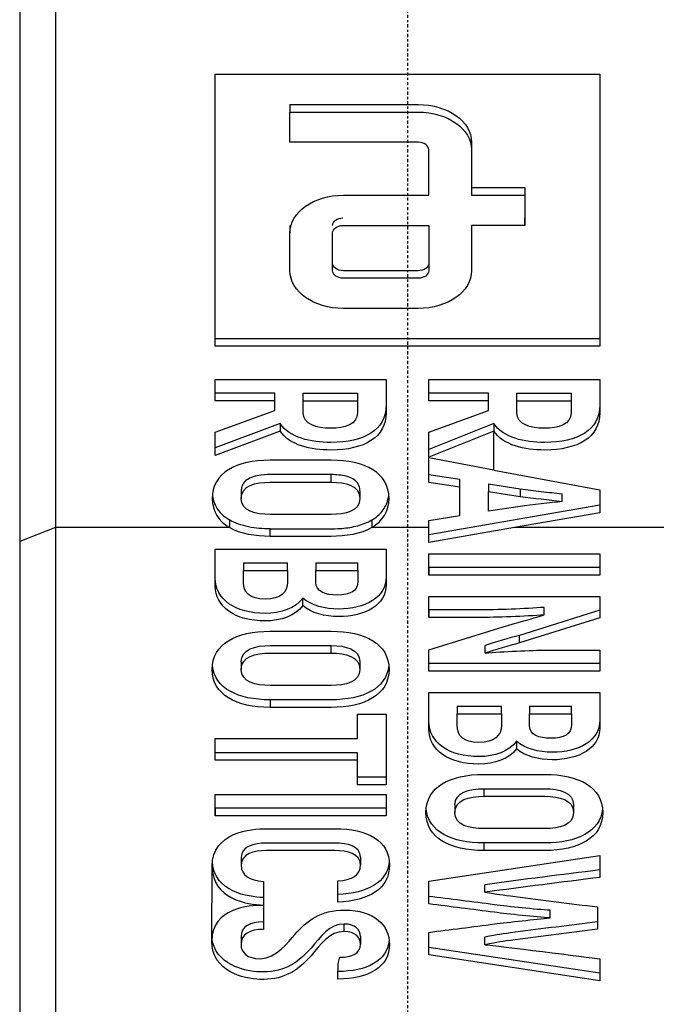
# Model space of a CAD drawing. Header units: millimetres. Extents: x 0 to 4378, y 0 to 2397.
# Tile 242 of 256: x 2233 to 2263, y 1201 to 1247. Entities that reach past the tile are written whole.
import ezdxf

# ---------------------------------------------------------------- set-up
doc = ezdxf.new("R2010")
doc.units = ezdxf.units.MM
doc.header["$LTSCALE"] = 0.2
doc.linetypes.add('CENTER2', pattern=[1.125, 0.75, -0.125, 0.125, -0.125])
doc.layers.add('02_Center Line', color=1, linetype='CENTER2')

# ---------------------------------------------------------------- blocks, each defined once
blk = doc.blocks.new('A$C4b696719')
for p, q in [((-18.144, 756.72), (-18.145, 722.509)), ((-9.001, 731.64), (-9.001, 744.368)), ((-9.001, 744.368), (8.999, 744.368)), ((8.999, 744.368), (8.999, 731.64)), ((-5.501, 742.953), (-5.501, 742.6)), ((-5.501, 741.186), (-5.501, 742.6)), ((2.999, 739.064), (5.499, 739.064)), ((2.999, 739.064), (2.999, 738.711)), ((2.999, 738.711), (5.499, 738.711)), ((5.499, 739.064), (5.499, 738.711)), ((5.499, 738.711), (5.499, 737.297)), ((-5.501, 737.297), (-5.501, 736.943)), ((5.499, 737.297), (2.999, 737.297)), ((5.499, 737.297), (5.499, 737.65)), ((2.999, 735.529), (2.999, 735.175)), ((-9.001, 731.64), (-9.001, 731.993)), ((8.999, 731.993), (-9.001, 731.993)), ((8.999, 731.64), (-9.001, 731.64)), ((-9.002, 729.087), (-9.002, 730.081)), ((-9.002, 730.081), (-1.001, 730.081)), ((0.999, 729.087), (0.999, 730.081)), ((0.999, 730.081), (8.999, 730.081)), ((-6.213, 729.441), (-9.002, 729.441)), ((-9.002, 729.087), (-9.002, 729.441)), ((-6.213, 729.087), (-9.002, 729.087)), ((-6.213, 729.087), (-6.213, 729.441)), ((-6.213, 728.635), (-6.213, 729.087)), ((-4.876, 729.087), (-4.876, 729.441)), ((-4.876, 729.441), (-2.339, 729.441)), ((-4.876, 729.087), (-2.339, 729.087)), ((-2.339, 729.441), (-2.339, 729.087)), ((3.787, 729.441), (0.999, 729.441)), ((0.999, 729.087), (0.999, 729.441)), ((3.787, 729.087), (0.999, 729.087)), ((3.787, 729.087), (3.787, 729.441)), ((3.787, 728.635), (3.787, 729.087)), ((5.125, 729.087), (5.125, 729.441)), ((5.125, 729.441), (7.662, 729.441)), ((5.125, 729.087), (7.662, 729.087)), ((7.662, 729.441), (7.662, 729.087)), ((-9.002, 727.625), (-6.213, 728.635)), ((-2.339, 728.891), (-2.339, 728.538)), ((0.999, 727.625), (3.787, 728.635)), ((7.662, 728.891), (7.662, 728.538)), ((-5.961, 728.027), (-9.002, 726.887)), ((-5.961, 727.673), (-9.002, 726.534)), ((-9.002, 726.534), (-9.002, 727.625)), ((-5.961, 728.027), (-5.961, 727.673)), ((4.039, 728.027), (0.999, 726.802)), ((4.039, 727.673), (0.999, 726.448)), ((0.999, 726.448), (0.999, 727.625)), ((0.999, 726.802), (0.999, 727.625)), ((4.039, 728.027), (4.039, 727.673)), ((4.039, 725.847), (4.039, 727.673)), ((-9.002, 726.534), (-9.002, 726.887)), ((0.999, 726.448), (0.999, 726.802)), ((0.999, 726.448), (0.999, 726.419)), ((0.999, 725.27), (0.999, 726.419)), ((0.999, 725.623), (0.999, 726.419)), ((4.039, 725.847), (0.999, 726.419)), ((4.039, 725.847), (8.999, 724.914)), ((-3.573, 725.278), (-3.573, 725.631)), ((2.45, 725.397), (0.999, 725.623)), ((0.999, 725.27), (0.999, 725.623)), ((2.45, 725.043), (2.45, 725.397)), ((-7.779, 724.872), (-7.779, 724.518)), ((-2.224, 724.872), (-2.224, 724.518)), ((2.45, 725.043), (0.999, 725.27)), ((2.45, 723.718), (2.45, 725.043)), ((3.787, 725.195), (3.787, 724.841)), ((3.787, 725.195), (5.273, 724.969)), ((5.273, 724.969), (5.273, 724.615)), ((8.999, 724.914), (8.999, 723.847)), ((3.787, 724.841), (5.273, 724.615)), ((3.787, 723.92), (3.787, 724.841)), ((7.239, 724.373), (7.239, 724.726)), ((8.999, 724.201), (0.999, 722.811)), ((5.273, 724.146), (3.787, 723.92)), ((-8.328, 723.509), (-8.328, 723.155)), ((-1.675, 723.509), (-1.675, 723.155)), ((0.999, 723.492), (2.45, 723.718)), ((0.999, 723.155), (0.999, 723.492)), ((8.999, 723.847), (5.014, 723.155)), ((-16.474, 723.155), (-18.145, 722.509)), ((-8.328, 723.155), (-16.474, 723.155)), ((-6.43, 722.74), (-6.43, 723.094)), ((0.999, 723.155), (-1.675, 723.155)), ((5.014, 723.155), (0.999, 722.457)), ((0.999, 722.457), (0.999, 723.155)), ((16.474, 723.155), (5.014, 723.155)), ((-18.145, 722.509), (-18.145, 688.295)), ((-9.002, 722.138), (-1.001, 722.138)), ((0.999, 720.924), (0.999, 721.918)), ((0.999, 721.918), (8.999, 721.918)), ((8.999, 721.918), (8.999, 720.924)), ((-7.676, 721.498), (-7.676, 721.144)), ((-7.676, 721.498), (-5.607, 721.498)), ((-5.607, 721.144), (-5.607, 721.498)), ((-4.293, 721.498), (-4.293, 721.144)), ((-4.293, 721.498), (-2.327, 721.498)), ((-2.327, 721.144), (-2.327, 721.498)), ((8.999, 721.278), (0.999, 721.278)), ((0.999, 721.278), (0.999, 720.924)), ((-7.676, 721.144), (-5.607, 721.144)), ((-5.607, 720.948), (-5.607, 720.595)), ((-4.293, 721.144), (-2.327, 721.144)), ((-2.327, 720.989), (-2.327, 720.635)), ((8.999, 720.924), (0.999, 720.924)), ((-4.898, 719.503), (-4.898, 719.857)), ((0.999, 718.944), (0.999, 719.922)), ((0.999, 719.922), (8.999, 719.922)), ((8.999, 719.922), (8.999, 718.936)), ((6.393, 719.065), (6.393, 719.419)), ((0.999, 719.298), (0.999, 718.944)), ((8.999, 719.29), (5.239, 718.11)), ((8.999, 718.936), (5.239, 717.756)), ((0.999, 717.425), (4.473, 718.516)), ((5.239, 717.756), (5.239, 718.11)), ((-3.573, 717.278), (-3.573, 717.631)), ((3.639, 717.279), (3.639, 717.633)), ((0.999, 716.439), (0.999, 717.425)), ((8.999, 717.417), (8.999, 716.439)), ((-7.779, 716.872), (-7.779, 716.518)), ((-2.224, 716.872), (-2.224, 716.518)), ((8.999, 716.792), (0.999, 716.792)), ((0.999, 716.439), (0.999, 716.792)), ((8.999, 716.439), (0.999, 716.439)), ((0.999, 715.437), (8.999, 715.436)), ((-6.43, 715.093), (-6.43, 714.74)), ((2.325, 714.796), (2.325, 714.442)), ((2.325, 714.796), (4.393, 714.796)), ((4.393, 714.442), (4.393, 714.796)), ((5.708, 714.796), (5.708, 714.442)), ((5.708, 714.796), (7.673, 714.796)), ((7.673, 714.442), (7.673, 714.796)), ((-2.338, 714.419), (-1.001, 714.419)), ((-2.338, 713.279), (-2.338, 714.419)), ((-1.001, 714.419), (-1.001, 711.121)), ((2.325, 714.442), (4.393, 714.442)), ((5.708, 714.442), (7.673, 714.442)), ((7.673, 714.287), (7.673, 713.933)), ((4.393, 714.246), (4.393, 713.893)), ((-2.338, 713.279), (-2.338, 713.633)), ((-9.002, 713.279), (-2.338, 713.279)), ((-9.002, 712.261), (-9.002, 713.279)), ((5.102, 713.155), (5.102, 712.802)), ((-2.338, 712.614), (-9.002, 712.614)), ((-9.002, 712.261), (-9.002, 712.614)), ((-2.338, 712.261), (-2.338, 712.614)), ((-2.338, 712.261), (-9.002, 712.261)), ((-2.338, 711.121), (-2.338, 712.261)), ((-1.001, 711.475), (-2.338, 711.475)), ((-2.338, 711.121), (-2.338, 711.475)), ((-1.001, 711.121), (-2.338, 711.121)), ((-9.002, 710.659), (-1.001, 710.659)), ((-9.002, 709.665), (-9.002, 710.659)), ((-1.001, 710.659), (-1.001, 709.665)), ((3.57, 710.93), (3.57, 710.576)), ((2.222, 710.17), (2.222, 709.817)), ((7.776, 710.17), (7.776, 709.817)), ((-1.001, 710.018), (-9.002, 710.018)), ((-9.002, 710.018), (-9.002, 709.665)), ((-1.001, 709.665), (-9.002, 709.665)), ((3.57, 708.392), (3.57, 708.039)), ((0.992, 706.601), (9.006, 707.809)), ((9.006, 707.809), (9.006, 706.781)), ((-7.779, 707.716), (-7.779, 707.362)), ((-2.201, 707.724), (-2.201, 707.37)), ((-9.161, 703.833), (-9.139, 707.304)), ((-6.739, 706.594), (-6.739, 705.483)), ((-3.264, 705.623), (-3.264, 706.617)), ((0.992, 705.54), (0.992, 706.601)), ((3.623, 706.085), (3.623, 706.438)), ((-3.264, 705.623), (-3.264, 705.976)), ((0.992, 705.54), (0.992, 705.894)), ((-6.739, 705.483), (-6.739, 705.468)), ((-6.739, 705.468), (-6.739, 704.35)), ((6.67, 704.887), (6.67, 705.241)), ((8.891, 705.397), (8.891, 704.353)), ((-2.956, 704.245), (-2.956, 704.598)), ((0.992, 703.15), (0.992, 704.21)), ((-7.79, 704), (-7.79, 703.647)), ((-2.201, 704.008), (-2.201, 703.655)), ((3.623, 703.633), (3.623, 703.987)), ((9.006, 702.295), (0.992, 703.503)), ((0.992, 703.15), (0.992, 703.503)), ((9.006, 701.941), (0.992, 703.15)), ((9.006, 702.969), (9.006, 701.941))]:
    blk.add_line(p, q)
blk.add_ellipse((24.582, 684.795), major_axis=(33.547, -19.792), ratio=0.183957, start_param=3.24645, end_param=3.249702)
for points, knots in [([(-16.474, 757.375), (-16.474, 751.672), (-16.474, 745.969), (-16.474, 734.562), (-16.474, 728.859), (-16.474, 723.155)], [0, 0, 0, 0, 2.419796, 2.419796, 4.839591, 4.839591, 4.839591, 4.839591]), ([(-5.501, 742.953), (-3.501, 742.953), (-1.501, 742.953), (0.499, 742.953), (1.88, 742.953), (2.999, 742.162), (2.999, 741.186), (2.999, 740.479), (2.999, 739.771), (2.999, 739.064)], [-1, -1, -1, -1, -0.550361, -0.550361, -0.550361, -0.224809, -0.224809, -0.224809, 0, 0, 0, 0]), ([(-5.501, 742.6), (-3.501, 742.6), (-1.501, 742.6), (0.499, 742.6), (1.88, 742.6), (2.999, 741.808), (2.999, 740.832), (2.999, 740.125), (2.999, 739.418), (2.999, 738.711)], [0, 0, 0, 0, 0.449639, 0.449639, 0.449639, 0.775191, 0.775191, 0.775191, 1, 1, 1, 1]), ([(0.999, 738.711), (0.999, 739.418), (0.999, 740.125), (0.999, 740.832), (0.999, 741.027), (0.775, 741.186), (0.499, 741.186), (-1.501, 741.186), (-3.501, 741.186), (-5.501, 741.186)], [0, 0, 0, 0, 0.303977, 0.303977, 0.303977, 0.392019, 0.392019, 0.392019, 1, 1, 1, 1]), ([(2.999, 737.297), (2.999, 737.061), (2.999, 736.825), (2.999, 736.118), (2.999, 735.647), (2.999, 735.175), (2.999, 734.199), (1.88, 733.408), (0.499, 733.408), (-0.668, 733.408), (-1.835, 733.408), (-3.001, 733.408), (-4.382, 733.408), (-5.501, 734.199), (-5.501, 735.175), (-5.501, 735.765), (-5.501, 736.354), (-5.501, 736.943), (-5.501, 737.919), (-4.382, 738.711), (-3.001, 738.711), (-1.668, 738.711), (-0.335, 738.711), (0.999, 738.711)], [0, 0, 0, 0, 0.038412, 0.038412, 0.115241, 0.115241, 0.115241, 0.282114, 0.282114, 0.282114, 0.416564, 0.416564, 0.416564, 0.583435, 0.583435, 0.583435, 0.679472, 0.679472, 0.679472, 0.846346, 0.846346, 0.846346, 1, 1, 1, 1]), ([(0.999, 737.297), (0.999, 737.061), (0.999, 736.825), (0.999, 736.589), (0.999, 736.118), (0.999, 735.647), (0.999, 735.175), (0.999, 734.98), (0.775, 734.822), (0.499, 734.822), (-0.668, 734.822), (-1.835, 734.822), (-3.001, 734.822), (-3.277, 734.822), (-3.501, 734.98), (-3.501, 735.175), (-3.501, 735.765), (-3.501, 736.354), (-3.501, 736.943), (-3.501, 737.131), (-3.292, 737.285), (-3.028, 737.295)], [-1, -1, -1, -1, -0.913571, -0.913571, -0.913571, -0.740702, -0.740702, -0.740702, -0.665612, -0.665612, -0.665612, -0.363091, -0.363091, -0.363091, -0.288004, -0.288004, -0.288004, -0.071917, -0.071917, -0.071917, 0, 0, 0, 0]), ([(0.999, 737.297), (0.999, 737.179), (0.999, 737.061), (0.999, 736.943), (0.999, 736.472), (0.999, 736), (0.999, 735.529), (0.999, 735.333), (0.775, 735.175), (0.499, 735.175), (-0.668, 735.175), (-1.835, 735.175), (-3.001, 735.175), (-3.277, 735.175), (-3.501, 735.334), (-3.501, 735.529), (-3.501, 736), (-3.501, 736.472), (-3.501, 736.943)], [0.043214, 0.043214, 0.043214, 0.043214, 0.0864295, 0.0864295, 0.0864295, 0.2592981, 0.2592981, 0.2592981, 0.3343884, 0.3343884, 0.3343884, 0.6369091, 0.6369091, 0.6369091, 0.7119959, 0.7119959, 0.7119959, 0.8848698, 0.8848698, 0.8848698, 0.8848698]), ([(-1.001, 730.081), (-1.001, 729.682), (-1.001, 729.283), (-1.001, 728.883), (-1.001, 727.728), (-2.023, 727.138), (-3.584, 727.138), (-4.541, 727.138), (-5.507, 727.356), (-5.961, 728.027)], [0.0513777, 0.0513777, 0.0513777, 0.0513777, 0.2254885, 0.2254885, 0.2254885, 0.6893904, 0.6893904, 0.6893904, 1, 1, 1, 1]), ([(-1.001, 730.081), (-1.001, 729.564), (-1.001, 729.047), (-1.001, 728.53), (-1.001, 727.374), (-2.023, 726.784), (-3.584, 726.784), (-4.541, 726.784), (-5.507, 727.002), (-5.961, 727.673)], [-1, -1, -1, -1, -0.774512, -0.774512, -0.774512, -0.31061, -0.31061, -0.31061, 0, 0, 0, 0]), ([(8.999, 730.081), (8.999, 729.564), (8.999, 729.047), (8.999, 728.53), (8.999, 727.374), (7.978, 726.784), (6.416, 726.784), (5.46, 726.784), (4.494, 727.002), (4.039, 727.673)], [-1, -1, -1, -1, -0.77451, -0.77451, -0.77451, -0.310605, -0.310605, -0.310605, 0, 0, 0, 0]), ([(8.999, 730.081), (8.999, 729.682), (8.999, 729.282), (8.999, 728.883), (8.999, 727.728), (7.978, 727.138), (6.416, 727.138), (5.46, 727.138), (4.494, 727.355), (4.039, 728.027)], [0.0513781, 0.0513781, 0.0513781, 0.0513781, 0.2254898, 0.2254898, 0.2254898, 0.6893947, 0.6893947, 0.6893947, 1, 1, 1, 1]), ([(-2.339, 729.087), (-2.339, 728.904), (-2.339, 728.721), (-2.339, 728.538), (-2.339, 727.973), (-2.936, 727.802), (-3.596, 727.802), (-4.251, 727.802), (-4.876, 727.967), (-4.876, 728.538), (-4.876, 728.721), (-4.876, 728.904), (-4.876, 729.087)], [0, 0, 0, 0, 0.134339, 0.134339, 0.134339, 0.49771, 0.49771, 0.49771, 0.865661, 0.865661, 0.865661, 1, 1, 1, 1]), ([(7.662, 729.087), (7.662, 728.904), (7.662, 728.721), (7.662, 728.538), (7.662, 727.973), (7.065, 727.802), (6.405, 727.802), (5.749, 727.802), (5.125, 727.967), (5.125, 728.538), (5.125, 728.721), (5.125, 728.904), (5.125, 729.087)], [0, 0, 0, 0, 0.134339, 0.134339, 0.134339, 0.497734, 0.497734, 0.497734, 0.865661, 0.865661, 0.865661, 1, 1, 1, 1]), ([(-3.573, 726.304), (-4.525, 726.304), (-5.478, 726.304), (-6.43, 726.304), (-8.007, 726.304), (-9.139, 725.714), (-9.139, 724.518), (-9.139, 723.911), (-8.841, 723.454), (-8.328, 723.155)], [0, 0, 0, 0, 0.287667, 0.287667, 0.287667, 0.758338, 0.758338, 0.758338, 1, 1, 1, 1]), ([(-1.675, 723.155), (-1.162, 723.454), (-0.864, 723.911), (-0.864, 724.518), (-0.864, 725.714), (-1.995, 726.304), (-3.573, 726.304)], [0, 0, 0, 0, 0.339246, 0.339246, 0.339246, 1, 1, 1, 1]), ([(-3.573, 725.631), (-4.522, 725.631), (-5.471, 725.631), (-6.589, 725.631), (-6.783, 725.629), (-7.161, 725.551), (-7.281, 725.514), (-7.483, 725.415), (-7.563, 725.357), (-7.69, 725.217), (-7.732, 725.138), (-7.771, 724.996), (-7.779, 724.933), (-7.779, 724.872)], [-0.7927753, -0.7927753, -0.7927753, -0.7927753, -0.3891662, -0.3891662, -0.3170254, -0.3170254, -0.2817232, -0.2817232, -0.250002, -0.250002, -0.2174373, -0.2174373, -0.1940065, -0.1940065, -0.1940065, -0.1940065]), ([(-2.224, 724.872), (-2.224, 724.913), (-2.227, 724.95), (-2.246, 725.075), (-2.281, 725.167), (-2.399, 725.319), (-2.467, 725.378), (-2.644, 725.482), (-2.751, 725.523), (-3.085, 725.612), (-3.336, 725.631), (-3.573, 725.631)], [-0.1932257, -0.1932257, -0.1932257, -0.1932257, -0.1807153, -0.1807153, -0.1400567, -0.1400567, -0.1071003, -0.1071003, -0.0709763, -0.0709763, 0, 0, 0, 0]), ([(-6.43, 723.767), (-7.099, 723.767), (-7.779, 723.918), (-7.779, 724.518), (-7.779, 725.117), (-7.105, 725.278), (-6.43, 725.278), (-5.478, 725.278), (-4.525, 725.278), (-3.573, 725.278)], [0, 0, 0, 0, 0.304656, 0.304656, 0.304656, 0.60969, 0.60969, 0.60969, 1, 1, 1, 1]), ([(-3.573, 725.278), (-2.898, 725.278), (-2.224, 725.117), (-2.224, 724.518), (-2.224, 723.918), (-2.904, 723.767), (-3.573, 723.767), (-4.525, 723.767), (-5.478, 723.767), (-6.43, 723.767)], [0, 0, 0, 0, 0.305042, 0.305042, 0.305042, 0.609705, 0.609705, 0.609705, 1, 1, 1, 1]), ([(5.273, 724.969), (5.599, 724.921), (5.927, 724.882), (6.584, 724.807), (6.912, 724.77), (7.239, 724.726)], [0, 0, 0, 0, 0.0997943, 0.0997943, 0.1997152, 0.1997152, 0.1997152, 0.1997152]), ([(-9.13, 724.696), (-9.112, 724.513), (-9.061, 724.315), (-8.886, 724.001), (-8.799, 723.887), (-8.587, 723.68), (-8.465, 723.589), (-8.328, 723.509)], [0.7312242, 0.7312242, 0.7312242, 0.7312242, 0.8014754, 0.8014754, 0.8452567, 0.8452567, 0.8876919, 0.8876919, 0.8876919, 0.8876919]), ([(-1.675, 723.509), (-1.477, 723.624), (-1.314, 723.761), (-1.051, 724.087), (-0.963, 724.271), (-0.894, 724.538), (-0.881, 724.616), (-0.873, 724.696)], [0, 0, 0, 0, 0.0767971, 0.0767971, 0.1592637, 0.1592637, 0.1917762, 0.1917762, 0.1917762, 0.1917762]), ([(-6.43, 723.094), (-6.769, 723.094), (-7.114, 723.121), (-7.601, 723.22), (-7.758, 723.262), (-8.058, 723.369), (-8.199, 723.433), (-8.328, 723.509)], [-0.202321, -0.202321, -0.202321, -0.202321, -0.1006963, -0.1006963, -0.0503525, -0.0503525, 0, 0, 0, 0]), ([(-6.43, 723.094), (-5.845, 723.094), (-5.259, 723.094), (-3.509, 723.094), (-3.314, 723.094), (-2.819, 723.137), (-2.568, 723.178), (-2.092, 723.307), (-1.871, 723.394), (-1.675, 723.509)], [0, 0, 0, 0, 0.175601, 0.175601, 0.524981, 0.524981, 0.891263, 0.891263, 1.255743, 1.255743, 1.255743, 1.255743]), ([(-16.474, 723.155), (-16.474, 717.451), (-16.474, 711.748), (-16.474, 700.341), (-16.474, 694.637), (-16.474, 688.933)], [0.000001, 0.000001, 0.000001, 0.000001, 2.419796, 2.419796, 4.839592, 4.839592, 4.839592, 4.839592]), ([(-1.675, 723.155), (-2.195, 722.851), (-2.892, 722.74), (-3.573, 722.74), (-4.525, 722.74), (-5.478, 722.74), (-6.43, 722.74)], [-1, -1, -1, -1, -0.569777, -0.569777, -0.569777, 0, 0, 0, 0]), ([(-4.898, 719.857), (-5.237, 719.378), (-5.929, 719.138), (-6.659, 719.138), (-8.061, 719.138), (-9.002, 719.79), (-9.002, 720.787), (-9.002, 721.237), (-9.002, 721.688), (-9.002, 722.138)], [0, 0, 0, 0, 0.2565884, 0.2565884, 0.2565884, 0.7259063, 0.7259063, 0.7259063, 0.9431712, 0.9431712, 0.9431712, 0.9431712]), ([(-4.898, 719.503), (-5.237, 719.025), (-5.929, 718.784), (-6.659, 718.784), (-8.061, 718.784), (-9.002, 719.436), (-9.002, 720.433), (-9.002, 721.001), (-9.002, 721.57), (-9.002, 722.138)], [0, 0, 0, 0, 0.256588, 0.256588, 0.256588, 0.725906, 0.725906, 0.725906, 1, 1, 1, 1]), ([(-1.001, 722.138), (-1.001, 721.704), (-1.001, 721.269), (-1.001, 720.835), (-1.001, 719.891), (-1.964, 719.34), (-3.23, 719.34), (-3.842, 719.34), (-4.508, 719.501), (-4.898, 719.857)], [0.0614547, 0.0614547, 0.0614547, 0.0614547, 0.2879923, 0.2879923, 0.2879923, 0.7599082, 0.7599082, 0.7599082, 1, 1, 1, 1]), ([(-1.001, 722.138), (-1.001, 721.586), (-1.001, 721.034), (-1.001, 720.481), (-1.001, 719.538), (-1.964, 718.986), (-3.23, 718.986), (-3.842, 718.986), (-4.508, 719.147), (-4.898, 719.503)], [0, 0, 0, 0, 0.287992, 0.287992, 0.287992, 0.759908, 0.759908, 0.759908, 1, 1, 1, 1]), ([(-5.607, 721.144), (-5.607, 720.961), (-5.607, 720.778), (-5.607, 720.595), (-5.607, 720.114), (-5.935, 719.803), (-6.659, 719.803), (-7.388, 719.803), (-7.676, 720.113), (-7.676, 720.587), (-7.676, 720.772), (-7.676, 720.958), (-7.676, 721.144)], [-1, -1, -1, -1, -0.857197, -0.857197, -0.857197, -0.498445, -0.498445, -0.498445, -0.144903, -0.144903, -0.144903, 0, 0, 0, 0]), ([(-2.327, 721.144), (-2.327, 720.974), (-2.327, 720.805), (-2.327, 720.635), (-2.327, 720.178), (-2.679, 719.996), (-3.287, 719.996), (-3.84, 719.996), (-4.293, 720.144), (-4.293, 720.603), (-4.293, 720.783), (-4.293, 720.964), (-4.293, 721.144)], [-1, -1, -1, -1, -0.85237, -0.85237, -0.85237, -0.505774, -0.505774, -0.505774, -0.157036, -0.157036, -0.157036, 0, 0, 0, 0]), ([(6.393, 719.419), (5.526, 719.349), (4.169, 719.298), (3.296, 719.298), (2.53, 719.298), (1.765, 719.298), (0.999, 719.298)], [0, 0, 0, 0, 0.574741, 0.574741, 0.574741, 1, 1, 1, 1]), ([(6.393, 719.065), (5.526, 718.995), (4.169, 718.944), (3.296, 718.944), (2.53, 718.944), (1.765, 718.944), (0.999, 718.944)], [0, 0, 0, 0, 0.574741, 0.574741, 0.574741, 1, 1, 1, 1]), ([(-6.43, 714.74), (-7.997, 714.74), (-9.139, 715.324), (-9.139, 717.714), (-8.007, 718.304), (-6.43, 718.304), (-5.478, 718.304), (-4.525, 718.304), (-3.573, 718.304)], [0, 0, 0, 0, 0.382465, 0.382465, 0.765737, 0.765737, 0.765737, 1, 1, 1, 1]), ([(-3.573, 718.304), (-1.995, 718.304), (-0.864, 717.714), (-0.864, 715.324), (-2.005, 714.74), (-3.573, 714.74), (-4.525, 714.74), (-5.478, 714.74), (-6.43, 714.74)], [0, 0, 0, 0, 0.383273, 0.383273, 0.76574, 0.76574, 0.76574, 1, 1, 1, 1]), ([(-7.779, 716.872), (-7.779, 717.471), (-7.105, 717.631), (-6.43, 717.631), (-5.478, 717.631), (-4.525, 717.631), (-3.573, 717.631)], [-0.6953384, -0.6953384, -0.6953384, -0.6953384, -0.3903152, -0.3903152, -0.3903152, 0, 0, 0, 0]), ([(-3.573, 717.631), (-2.898, 717.631), (-2.224, 717.47), (-2.224, 716.872), (-2.224, 716.872), (-2.224, 716.872), (-2.224, 716.872)], [-1, -1, -1, -1, -0.6949672, -0.6949672, -0.6949672, -0.6949651, -0.6949651, -0.6949651, -0.6949651]), ([(-6.43, 715.766), (-7.099, 715.766), (-7.779, 715.918), (-7.779, 716.518), (-7.779, 717.117), (-7.105, 717.278), (-6.43, 717.278), (-5.478, 717.278), (-4.525, 717.278), (-3.573, 717.278)], [-1, -1, -1, -1, -0.69534, -0.69534, -0.69534, -0.390315, -0.390315, -0.390315, 0, 0, 0, 0]), ([(-3.573, 717.278), (-2.898, 717.278), (-2.224, 717.117), (-2.224, 716.518), (-2.224, 715.918), (-2.904, 715.766), (-3.573, 715.766), (-4.525, 715.766), (-5.478, 715.766), (-6.43, 715.766)], [-1, -1, -1, -1, -0.694967, -0.694967, -0.694967, -0.3903, -0.3903, -0.3903, 0, 0, 0, 0]), ([(3.639, 717.279), (4.449, 717.352), (5.748, 717.417), (6.565, 717.417), (7.376, 717.417), (8.188, 717.417), (8.999, 717.417)], [0, 0, 0, 0, 0.546656, 0.546656, 0.546656, 1, 1, 1, 1]), ([(-0.873, 716.695), (-0.98, 715.62), (-2.084, 715.093), (-3.573, 715.093), (-4.525, 715.093), (-5.478, 715.093), (-6.43, 715.093)], [0.4025896, 0.4025896, 0.4025896, 0.4025896, 0.76574, 0.76574, 0.76574, 1, 1, 1, 1]), ([(5.102, 712.802), (4.763, 712.323), (4.072, 712.083), (3.342, 712.083), (1.939, 712.083), (0.999, 712.735), (0.999, 713.731), (0.999, 714.3), (0.999, 714.868), (0.999, 715.437)], [0, 0, 0, 0, 0.256607, 0.256607, 0.256607, 0.725911, 0.725911, 0.725911, 1, 1, 1, 1]), ([(5.102, 713.155), (4.763, 712.677), (4.072, 712.436), (3.342, 712.436), (1.939, 712.436), (0.999, 713.088), (0.999, 714.085), (0.999, 714.535), (0.999, 714.986), (0.999, 715.437)], [0, 0, 0, 0, 0.2566068, 0.2566068, 0.2566068, 0.7259114, 0.7259114, 0.7259114, 0.9431722, 0.9431722, 0.9431722, 0.9431722]), ([(8.999, 715.436), (8.999, 714.884), (8.999, 714.332), (8.999, 713.78), (8.999, 712.836), (8.036, 712.285), (6.77, 712.285), (6.159, 712.285), (5.493, 712.445), (5.102, 712.802)], [0, 0, 0, 0, 0.287994, 0.287994, 0.287994, 0.759913, 0.759913, 0.759913, 1, 1, 1, 1]), ([(8.999, 715.436), (8.999, 715.002), (8.999, 714.568), (8.999, 714.133), (8.999, 713.19), (8.036, 712.638), (6.77, 712.638), (6.159, 712.638), (5.493, 712.799), (5.102, 713.155)], [0.0614551, 0.0614551, 0.0614551, 0.0614551, 0.2879943, 0.2879943, 0.2879943, 0.7599134, 0.7599134, 0.7599134, 1, 1, 1, 1]), ([(4.393, 714.442), (4.393, 714.259), (4.393, 714.076), (4.393, 713.893), (4.393, 713.413), (4.065, 713.101), (3.342, 713.101), (2.613, 713.101), (2.325, 713.412), (2.325, 713.885), (2.325, 714.071), (2.325, 714.257), (2.325, 714.442)], [-1, -1, -1, -1, -0.857225, -0.857225, -0.857225, -0.498438, -0.498438, -0.498438, -0.144876, -0.144876, -0.144876, 0, 0, 0, 0]), ([(7.673, 714.442), (7.673, 714.273), (7.673, 714.103), (7.673, 713.933), (7.673, 713.476), (7.321, 713.295), (6.713, 713.295), (6.16, 713.295), (5.708, 713.442), (5.708, 713.901), (5.708, 714.081), (5.708, 714.262), (5.708, 714.442)], [-1, -1, -1, -1, -0.852363, -0.852363, -0.852363, -0.505729, -0.505729, -0.505729, -0.157013, -0.157013, -0.157013, 0, 0, 0, 0]), ([(3.57, 708.039), (2.003, 708.039), (0.862, 708.623), (0.862, 711.013), (1.993, 711.603), (3.57, 711.602), (4.523, 711.602), (5.475, 711.602), (6.428, 711.602)], [0, 0, 0, 0, 0.38247, 0.38247, 0.765736, 0.765736, 0.765736, 1, 1, 1, 1]), ([(6.428, 711.602), (8.005, 711.602), (9.136, 711.013), (9.136, 708.622), (7.995, 708.039), (6.428, 708.039), (5.475, 708.039), (4.523, 708.039), (3.57, 708.039)], [0, 0, 0, 0, 0.383267, 0.383267, 0.765738, 0.765738, 0.765738, 1, 1, 1, 1]), ([(6.428, 709.065), (5.475, 709.065), (4.523, 709.065), (3.57, 709.065), (2.901, 709.065), (2.222, 709.216), (2.222, 709.817), (2.222, 710.416), (2.896, 710.576), (3.57, 710.576)], [-1, -1, -1, -1, -0.609692, -0.609692, -0.609692, -0.305025, -0.305025, -0.305025, 0, 0, 0, 0]), ([(3.57, 710.93), (4.523, 710.93), (5.475, 710.93), (6.428, 710.93), (7.102, 710.93), (7.776, 710.769), (7.776, 710.17), (7.776, 710.17), (7.776, 710.17), (7.776, 710.17)], [-1, -1, -1, -1, -0.6096919, -0.6096919, -0.6096919, -0.3046671, -0.3046671, -0.3046671, -0.304665, -0.304665, -0.304665, -0.304665]), ([(3.57, 710.576), (4.523, 710.576), (5.475, 710.576), (6.428, 710.576), (7.102, 710.576), (7.776, 710.415), (7.776, 709.817), (7.776, 709.216), (7.097, 709.065), (6.428, 709.065)], [-1, -1, -1, -1, -0.609692, -0.609692, -0.609692, -0.304667, -0.304667, -0.304667, 0, 0, 0, 0]), ([(9.128, 709.994), (9.02, 708.918), (7.916, 708.392), (6.428, 708.392), (5.475, 708.392), (4.523, 708.392), (3.57, 708.392)], [0.4025844, 0.4025844, 0.4025844, 0.4025844, 0.7657379, 0.7657379, 0.7657379, 1, 1, 1, 1]), ([(-9.139, 707.304), (-9.139, 707.304), (-9.139, 707.304), (-9.139, 707.304), (-9.139, 708.904), (-7.316, 709.059), (-6.601, 709.059), (-5.535, 709.059), (-4.468, 709.059), (-3.401, 709.059), (-1.88, 709.059), (-0.841, 708.509), (-0.841, 707.362), (-0.841, 706.257), (-1.778, 705.693), (-3.264, 705.623)], [0.2100652, 0.2100652, 0.2100652, 0.2100652, 0.2100658, 0.2100658, 0.2100658, 0.4258278, 0.4258278, 0.4258278, 0.5799191, 0.5799191, 0.5799191, 0.7937612, 0.7937612, 0.7937612, 1, 1, 1, 1]), ([(-2.201, 707.724), (-2.201, 707.724), (-2.201, 707.724), (-2.201, 707.724), (-2.201, 708.255), (-2.814, 708.387), (-3.401, 708.387), (-4.468, 708.387), (-5.535, 708.387), (-6.601, 708.387), (-7.201, 708.387), (-7.779, 708.242), (-7.779, 707.716)], [0.172561, 0.172561, 0.172561, 0.172561, 0.1725626, 0.1725626, 0.1725626, 0.3545798, 0.3545798, 0.3545798, 0.6489585, 0.6489585, 0.6489585, 0.8288884, 0.8288884, 0.8288884, 0.8288884]), ([(-3.264, 706.617), (-2.604, 706.662), (-2.201, 706.86), (-2.201, 707.37), (-2.201, 707.902), (-2.814, 708.033), (-3.401, 708.033), (-4.468, 708.033), (-5.535, 708.033), (-6.601, 708.033), (-7.201, 708.033), (-7.779, 707.888), (-7.779, 707.362), (-7.779, 706.859), (-7.404, 706.648), (-6.739, 706.594)], [0, 0, 0, 0, 0.172563, 0.172563, 0.172563, 0.35458, 0.35458, 0.35458, 0.648959, 0.648959, 0.648959, 0.82889, 0.82889, 0.82889, 1, 1, 1, 1]), ([(3.623, 706.085), (4.258, 705.991), (4.396, 705.972), (5.035, 705.89), (6.32, 705.726), (7.606, 705.562), (8.891, 705.397)], [0, 0, 0, 0, 0.268564, 0.268564, 0.268564, 1, 1, 1, 1]), ([(6.67, 705.241), (6.001, 705.282), (4.725, 705.415), (4.065, 705.503), (3.042, 705.639), (2.017, 705.765), (0.992, 705.894)], [0, 0, 0, 0, 0.457456, 0.457456, 0.457456, 1, 1, 1, 1]), ([(6.67, 704.887), (6.001, 704.929), (4.725, 705.061), (4.065, 705.149), (3.042, 705.285), (2.017, 705.411), (0.992, 705.54)], [0, 0, 0, 0, 0.457456, 0.457456, 0.457456, 1, 1, 1, 1]), ([(-6.739, 704.35), (-7.375, 704.342), (-7.79, 704.129), (-7.79, 703.647), (-7.79, 703.253), (-7.492, 702.976), (-6.899, 702.976), (-6.121, 702.976), (-5.574, 703.777), (-5.27, 704.115), (-4.712, 704.736), (-4.082, 705.255), (-2.921, 705.255), (-1.572, 705.255), (-0.841, 704.532), (-0.841, 703.655), (-0.841, 702.578), (-1.823, 702.03), (-3.264, 702.022)], [0, 0, 0, 0, 0.1058489, 0.1058489, 0.1058489, 0.2007526, 0.2007526, 0.2007526, 0.3511338, 0.3511338, 0.3511338, 0.5341831, 0.5341831, 0.5341831, 0.7564514, 0.7564514, 0.7564514, 1, 1, 1, 1]), ([(-2.956, 704.598), (-3.663, 704.616), (-4.065, 703.981), (-4.513, 703.469), (-5.229, 702.651), (-5.909, 702.336), (-6.91, 702.362), (-7.619, 702.38), (-9.034, 702.706), (-9.154, 703.983)], [0, 0, 0, 0, 0.1794766, 0.1794766, 0.1794766, 0.4042889, 0.4042889, 0.4042889, 0.6855488, 0.6855488, 0.6855488, 0.6855488]), ([(-2.201, 704.008), (-2.201, 704.008), (-2.201, 704.008), (-2.201, 704.008), (-2.201, 704.336), (-2.444, 704.598), (-2.956, 704.598)], [0.534934, 0.534934, 0.534934, 0.534934, 0.5349385, 0.5349385, 0.5349385, 1, 1, 1, 1]), ([(0.992, 704.21), (2.017, 704.339), (3.042, 704.465), (4.065, 704.601), (4.737, 704.691), (5.993, 704.82), (6.67, 704.887)], [0, 0, 0, 0, 0.542175, 0.542175, 0.542175, 1, 1, 1, 1]), ([(8.891, 704.706), (7.606, 704.542), (6.32, 704.378), (5.035, 704.214), (4.39, 704.131), (4.255, 704.111), (3.623, 703.987)], [0, 0, 0, 0, 0.729968, 0.729968, 0.729968, 1, 1, 1, 1]), ([(-2.956, 704.245), (-3.663, 704.263), (-4.065, 703.628), (-4.513, 703.116), (-5.229, 702.297), (-5.909, 701.982), (-6.91, 702.008), (-7.65, 702.027), (-9.162, 702.382), (-9.162, 703.806)], [0, 0, 0, 0, 0.1794766, 0.1794766, 0.1794766, 0.4042889, 0.4042889, 0.4042889, 0.6981088, 0.6981088, 0.6981088, 0.6981088]), ([(-3.15, 703.041), (-2.598, 703.047), (-2.201, 703.221), (-2.201, 703.655), (-2.201, 703.982), (-2.444, 704.245), (-2.956, 704.245)], [0, 0, 0, 0, 0.534939, 0.534939, 0.534939, 1, 1, 1, 1]), ([(8.891, 704.353), (7.606, 704.189), (6.32, 704.024), (5.035, 703.86), (4.39, 703.778), (4.255, 703.757), (3.623, 703.633)], [0, 0, 0, 0, 0.729968, 0.729968, 0.729968, 1, 1, 1, 1]), ([(48.732, 701.04), (46.901, 698.264), (44.857, 695.667), (42.603, 693.253), (42.512, 693.156), (42.421, 693.059), (42.329, 692.962), (39.71, 690.196), (36.772, 687.645), (33.652, 685.439), (33.555, 685.37), (33.458, 685.302), (33.36, 685.234), (30.198, 683.027), (26.847, 681.153), (23.308, 679.61), (23.233, 679.578), (23.158, 679.545), (23.082, 679.513), (19.489, 677.966), (15.699, 676.771), (11.886, 675.979), (11.854, 675.972), (11.822, 675.965), (11.79, 675.959), (7.944, 675.166), (4.031, 674.76), (0.049, 674.757), (0.024, 674.757), (0, 674.757), (-0.025, 674.757), (-3.983, 674.759), (-7.892, 675.158), (-11.753, 675.951), (-11.832, 675.967), (-11.91, 675.984), (-11.989, 676), (-15.793, 676.798), (-19.507, 677.977), (-23.036, 679.493), (-23.155, 679.544), (-23.273, 679.595), (-23.39, 679.647), (-27.014, 681.232), (-30.499, 683.199), (-33.762, 685.517), (-36.859, 687.718), (-39.701, 690.19), (-42.288, 692.918), (-42.412, 693.049), (-42.535, 693.18), (-42.658, 693.312), (-44.898, 695.718), (-46.96, 698.349), (-48.779, 701.113)], [0.1952757, 0.1952757, 0.1952757, 0.1952757, 0.2478794, 0.2478794, 0.2478794, 0.25, 0.25, 0.25, 0.3106171, 0.3106171, 0.3106171, 0.3125, 0.3125, 0.3125, 0.3737034, 0.3737034, 0.3737034, 0.375, 0.375, 0.375, 0.4369794, 0.4369794, 0.4369794, 0.4375, 0.4375, 0.4375, 0.5, 0.5, 0.5, 0.5003876, 0.5003876, 0.5003876, 0.5625, 0.5625, 0.5625, 0.5637682, 0.5637682, 0.5637682, 0.625, 0.625, 0.625, 0.6270506, 0.6270506, 0.6270506, 0.6901228, 0.6901228, 0.6901228, 0.75, 0.75, 0.75, 0.7528673, 0.7528673, 0.7528673, 0.8051833, 0.8051833, 0.8051833, 0.8051833])]:
    blk.add_open_spline(points, degree=3, knots=knots)
for points in [[(-3.501, 737.297), (-3.501, 737.485), (-3.292, 737.638), (-3.028, 737.648)], [(-3.028, 737.295), (-3.011, 737.297), (0.972, 737.297), (0.999, 737.297)], [(5.273, 724.615), (5.924, 724.519), (6.586, 724.461), (7.239, 724.373)], [(7.239, 724.373), (6.687, 724.315), (5.82, 724.227), (5.273, 724.146)], [(-6.43, 722.74), (-7.111, 722.74), (-7.808, 722.851), (-8.328, 723.155)], [(4.473, 718.516), (5.062, 718.675), (5.818, 718.883), (6.393, 719.065)], [(5.239, 718.11), (4.761, 717.975), (4.1, 717.796), (3.639, 717.633)], [(5.239, 717.756), (4.761, 717.621), (4.1, 717.442), (3.639, 717.279)], [(-6.43, 715.093), (-7.918, 715.094), (-9.022, 715.62), (-9.13, 716.695)], [(2.222, 710.17), (2.222, 710.769), (2.896, 710.93), (3.57, 710.93)], [(3.57, 708.392), (2.082, 708.392), (0.978, 708.919), (0.87, 709.994)], [(-6.739, 705.837), (-7.477, 705.869), (-9.01, 706.09), (-9.131, 707.479)], [(-0.85, 707.538), (-0.946, 706.549), (-1.86, 706.043), (-3.264, 705.976)], [(-9.139, 707.304), (-9.139, 705.755), (-7.508, 705.517), (-6.739, 705.483)], [(9.006, 707.135), (7.211, 706.904), (5.413, 706.686), (3.623, 706.438)], [(9.006, 706.781), (7.211, 706.551), (5.413, 706.333), (3.623, 706.085)], [(-6.739, 705.468), (-7.439, 705.482), (-9.141, 705.332), (-9.161, 703.833)], [(-6.739, 704.703), (-7.375, 704.696), (-7.79, 704.483), (-7.79, 704)], [(-0.851, 703.827), (-0.956, 702.871), (-1.903, 702.385), (-3.257, 702.376)], [(3.623, 703.633), (4.172, 703.587), (8.463, 703.039), (9.006, 702.969)], [(-3.264, 702.022), (-3.264, 702.029), (-3.264, 703.041), (-3.15, 703.041)]]:
    blk.add_open_spline(points, degree=3)
at = {"layer": '02_Center Line'}
blk.add_line((0, 1425.306), (0, -16.53), dxfattribs=at)

msp = doc.modelspace()

# ---------------------------------------------------------------- block references
msp.add_blockref('A$C4b696719', (2251.163, 499.915))

doc.saveas('drawing.dxf')
